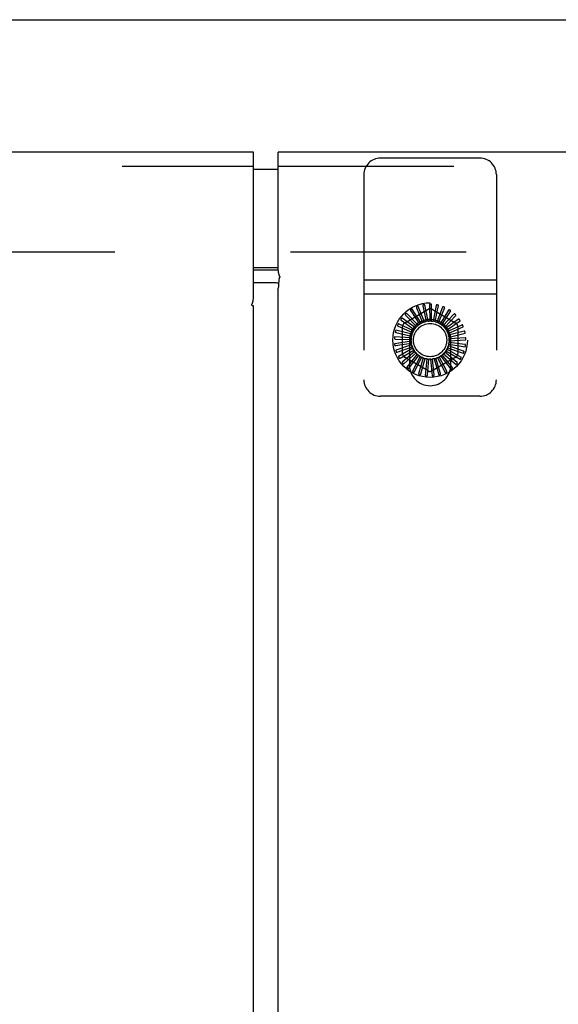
# Model space of a CAD drawing. Header units: inches. Extents: x 0 to 241, y 0 to 156.
# Tile 49 of 70: x 108.75 to 112.82, y 106.95 to 114.37. Entities that reach past the tile are written whole.
import ezdxf

# ---------------------------------------------------------------- set-up
doc = ezdxf.new("R2010")
doc.units = ezdxf.units.IN
doc.header["$LTSCALE"] = 13.251942
doc.header["$MEASUREMENT"] = 0
doc.linetypes.add('HIDDEN', pattern=[0.2, 0.1, -0.1])
doc.layers.get('0').update_dxf_attribs({"linetype": 'CONTINUOUS'})
for name, color, linetype in [('DEFAULT_2', 8, 'HIDDEN'), ('DIMENSIONS', 7, 'CONTINUOUS'), ('MASTER_DOOR_ASSEMBLY', 7, 'CONTINUOUS'), ('SLAVE_DOOR_ASSEMBLY', 7, 'CONTINUOUS')]:
    doc.layers.add(name, color=color, linetype=linetype)
doc.styles.get("Standard").update_dxf_attribs({"font": 'arial.ttf'})
doc.dimstyles.new('DIMSTYLE_1', dxfattribs={"dimtxt": 1.06299, "dimasz": 1.41732, "dimexe": 0.09, "dimexo": 0.07, "dimgap": 0.0375, "dimtad": 0, "dimtih": 1, "dimtoh": 1, "dimzin": 4, "dimdsep": 46, "dimtxsty": 'Standard', "dimblk": '_FILLED', "dimblk1": '_FILLED', "dimblk2": '_FILLED', "dimcen": 0.09, "dimazin": 1, "dimtfac": 1, "dimtdec": 3, "dimtofl": 0, "dimtmove": 0, "dimatfit": 3, "dimldrblk": '_FILLED', "dimfxl": 0, "dimtolj": 1, "dimtzin": 4, "dimarcsym": 0})

# ---------------------------------------------------------------- blocks, each defined once
blk = doc.blocks.new('_FILLED')
at = {"color": 0, "linetype": 'ByBlock'}
blk.add_solid([(0, 0), (-1, 0.2), (-1, -0.2)], dxfattribs=at)
blk = doc.blocks.new('*D19')
at = {"layer": 'DIMENSIONS', "color": 2, "linetype": 'Continuous'}
for p, q in [((112.6587, 94.0678), (112.6587, 91.762)), ((112.6587, 93.0376), (109.824, 93.0376)), ((117.7055, 93.0376), (120.6466, 93.0376))]:
    blk.add_line(p, q, dxfattribs=at)
at = {"layer": 'DIMENSIONS', "color": 2, "linetype": 'Continuous', "xscale": 1.41732, "yscale": 1.41732, "zscale": 1.41732}
blk.add_blockref('_FILLED', (112.6587, 93.0376), dxfattribs=at)
at = {"layer": 'DIMENSIONS', "color": 2, "linetype": 'Continuous', "xscale": 1.41732, "yscale": 1.41732, "zscale": 1.41732, "rotation": 180}
blk.add_blockref('_FILLED', (117.7055, 93.0376), dxfattribs=at)
at = {"layer": 'DIMENSIONS', "color": 2, "linetype": 'Continuous', "insert": (121.1781, 93.569), "char_height": 1.06299, "width": 2.888646, "attachment_point": 1, "line_spacing_factor": 0.9}
blk.add_mtext('5.05', dxfattribs=at)

msp = doc.modelspace()

# ---------------------------------------------------------------- linework, layer by layer
at = {"color": 3, "linetype": 'Continuous'}
msp.add_line((47.2665, 114.373), (118.0285, 114.373), dxfattribs=at)
at = {"layer": 'DEFAULT_2', "color": 8, "linetype": 'HIDDEN'}
msp.add_line((84.2935, 112.623), (116.3305, 112.623), dxfattribs=at)
at = {"layer": 'MASTER_DOOR_ASSEMBLY', "color": 3, "linetype": 'Continuous'}
for p, q in [((110.518, 113.373), (83.0225, 113.373)), ((110.518, 112.2724), (110.518, 113.373)), ((110.518, 112.214), (110.5112, 112.214)), ((110.518, 45.666), (110.518, 112.214))]:
    msp.add_line(p, q, dxfattribs=at)
at = {"layer": 'MASTER_DOOR_ASSEMBLY', "color": 8, "linetype": 'HIDDEN'}
msp.add_line((83.0225, 113.269), (110.518, 113.269), dxfattribs=at)
at = {"layer": 'MASTER_DOOR_ASSEMBLY', "color": 7, "linetype": 'Continuous'}
for p, q in [((110.608, 113.243), (110.518, 113.243)), ((110.518, 112.503), (110.608, 112.503))]:
    msp.add_line(p, q, dxfattribs=at)
at = {"layer": 'MASTER_DOOR_ASSEMBLY', "color": 3, "linetype": 'Continuous'}
for points in [[(110.5083, 112.2178), (110.5063, 112.2205), (110.5056, 112.2214), (110.5051, 112.2222), (110.5049, 112.2228), (110.5048, 112.2233), (110.5048, 112.2238), (110.505, 112.2243), (110.5054, 112.2248)], [(110.5054, 112.2248), (110.5062, 112.2261), (110.5068, 112.227), (110.5074, 112.2279), (110.508, 112.2291), (110.5086, 112.2303), (110.5093, 112.2318), (110.51, 112.2335), (110.5107, 112.2354), (110.5114, 112.2375), (110.5121, 112.2398), (110.5128, 112.2423), (110.5135, 112.245), (110.5141, 112.2478), (110.5147, 112.2508), (110.5153, 112.2538), (110.5159, 112.2569), (110.5164, 112.2603), (110.5169, 112.2639), (110.5175, 112.2679), (110.518, 112.2724)], [(110.5112, 112.214), (110.5097, 112.216), (110.5083, 112.2178)]]:
    msp.add_lwpolyline(points, dxfattribs=at)
at = {"layer": 'SLAVE_DOOR_ASSEMBLY', "color": 3, "linetype": 'Continuous'}
for p, q in [((110.7055, 112.4826), (110.7055, 113.373)), ((117.7055, 113.373), (110.7055, 113.373)), ((110.682, 112.3876), (110.518, 112.3876)), ((110.7055, 45.5311), (110.7055, 112.3488))]:
    msp.add_line(p, q, dxfattribs=at)
at = {"layer": 'SLAVE_DOOR_ASSEMBLY', "color": 8, "linetype": 'HIDDEN'}
for p, q in [((112.2265, 113.3295), (111.4765, 113.3295)), ((110.7055, 113.269), (117.7055, 113.269)), ((111.3515, 113.2045), (111.3515, 111.6575)), ((112.3515, 113.2045), (112.3515, 111.6575)), ((112.3515, 112.4075), (111.3515, 112.4075)), ((112.3515, 112.3035), (111.3515, 112.3035)), ((111.8087, 112.0942), (111.7623, 112.2102)), ((111.7972, 112.2154), (111.8208, 112.0974)), ((111.8355, 112.0998), (111.8119, 112.2225)), ((111.8472, 112.221), (111.848, 112.1007)), ((111.863, 112.1002), (111.863, 112.2252)), ((111.8973, 112.217), (111.8754, 112.0987)), ((111.89, 112.0955), (111.9136, 112.2182)), ((111.6578, 112.0852), (111.8369, 112.1886)), ((111.6658, 112.1449), (111.7495, 112.0584)), ((111.7606, 112.0684), (111.6743, 112.1589)), ((111.7049, 112.1767), (111.7706, 112.0759)), ((111.7834, 112.0836), (111.7158, 112.1887)), ((111.7492, 112.2004), (111.7947, 112.089)), ((111.8661, 112.1886), (112.0453, 112.0852)), ((111.9458, 112.2037), (111.9019, 112.0916)), ((111.9156, 112.0857), (111.962, 112.2017)), ((111.9909, 112.1814), (111.9265, 112.0797)), ((111.9389, 112.0712), (112.0065, 112.1764)), ((112.031, 112.1509), (111.9485, 112.0633)), ((111.959, 112.0526), (112.0453, 112.1431)), ((111.6091, 112.0624), (111.7189, 112.0131)), ((111.7255, 112.0266), (111.6118, 112.0785)), ((111.6335, 112.1064), (111.732, 112.0372)), ((111.741, 112.0492), (111.6392, 112.1217)), ((111.6432, 111.853), (111.6432, 112.0599)), ((112.0645, 112.1134), (111.967, 112.043)), ((111.9753, 112.0306), (112.0771, 112.103)), ((111.9871, 112.0058), (112.1008, 112.0577)), ((112.0904, 112.0703), (111.9942, 112.0256)), ((112.0599, 112.0599), (112.0599, 111.853)), ((111.7145, 112.0015), (111.593, 112.0309)), ((111.5934, 112.0146), (111.7106, 111.987)), ((111.9942, 112.0256), (111.9812, 112.0196)), ((112.1076, 112.023), (111.9908, 111.9939)), ((111.994, 111.9792), (112.1154, 112.0087)), ((111.7084, 111.9747), (111.5836, 111.9807)), ((111.7076, 111.9473), (111.5839, 111.9295)), ((111.5871, 111.9647), (111.7073, 111.9598)), ((111.5903, 111.9145), (111.7093, 111.9324)), ((111.7119, 111.9202), (111.5938, 111.8793)), ((111.6955, 111.9565), (111.6955, 111.7685)), ((112.103, 111.874), (111.989, 111.9126)), ((111.9922, 111.9247), (112.1159, 111.9069)), ((112.114, 111.9231), (111.9948, 111.9394)), ((112.1156, 111.9734), (111.9954, 111.9668)), ((111.9957, 111.9519), (112.1205, 111.9578)), ((112.0075, 111.7685), (112.0075, 111.9565)), ((111.6029, 111.8658), (111.7164, 111.906)), ((111.7213, 111.8945), (111.6131, 111.832)), ((111.6246, 111.8204), (111.7284, 111.8813)), ((111.7354, 111.8709), (111.6409, 111.7891)), ((111.6544, 111.7799), (111.7449, 111.8593)), ((111.7537, 111.8505), (111.6764, 111.7523)), ((111.6914, 111.7458), (111.7652, 111.8409)), ((111.7755, 111.8339), (111.7182, 111.7228)), ((111.9314, 111.8364), (112.0087, 111.7381)), ((112.0185, 111.7512), (111.9434, 111.8453)), ((111.9527, 111.8536), (112.0472, 111.7718)), ((112.0543, 111.7865), (111.9628, 111.8647)), ((111.9703, 111.8747), (112.0786, 111.8122)), ((112.0828, 111.8279), (111.9782, 111.8874)), ((111.9837, 111.8986), (112.1018, 111.8577)), ((111.8369, 111.7243), (111.6578, 111.8277)), ((111.7342, 111.7193), (111.7886, 111.8267)), ((111.8001, 111.8217), (111.7648, 111.7018)), ((111.7812, 111.7014), (111.8143, 111.8171)), ((111.8265, 111.8144), (111.8146, 111.69)), ((111.8307, 111.6927), (111.8413, 111.8126)), ((111.8538, 111.8122), (111.8657, 111.6878)), ((112.0453, 111.8277), (111.8661, 111.7243)), ((111.881, 111.6935), (111.8688, 111.8132)), ((111.8811, 111.8153), (111.9163, 111.6954)), ((111.9302, 111.7038), (111.8955, 111.8191)), ((111.9073, 111.8234), (111.9645, 111.7123)), ((111.9766, 111.7233), (111.9207, 111.8299)), ((111.9233, 111.8322), (111.9235, 111.8323)), ((112.2265, 111.5325), (111.4765, 111.5325))]:
    msp.add_line(p, q, dxfattribs=at)
at = {"layer": 'SLAVE_DOOR_ASSEMBLY', "color": 7, "linetype": 'Continuous'}
for p, q in [((110.7055, 113.243), (110.518, 113.243)), ((110.518, 112.503), (110.7055, 112.503)), ((110.518, 112.4871), (110.682, 112.4871))]:
    msp.add_line(p, q, dxfattribs=at)
for points in [[(110.682, 112.4871), (110.6875, 112.487), (110.6929, 112.4868), (110.6982, 112.4865), (110.7034, 112.486), (110.7055, 112.4857)], [(110.7123, 112.4242), (110.7103, 112.4116), (110.7086, 112.399), (110.7072, 112.3865), (110.7063, 112.3739), (110.7057, 112.3613), (110.7055, 112.3488)]]:
    msp.add_lwpolyline(points, dxfattribs=at)
at = {"layer": 'SLAVE_DOOR_ASSEMBLY', "color": 3, "linetype": 'Continuous'}
for points in [[(110.7172, 112.4306), (110.7179, 112.4315), (110.7184, 112.4323), (110.7187, 112.4329), (110.7188, 112.4335), (110.7187, 112.4339), (110.7185, 112.4344), (110.7182, 112.435), (110.7178, 112.4356), (110.7174, 112.4363), (110.7168, 112.4371), (110.7162, 112.4382), (110.7155, 112.4395), (110.7147, 112.441), (110.7139, 112.4428), (110.7132, 112.4448), (110.7125, 112.4469), (110.7118, 112.4491), (110.7111, 112.4515), (110.7103, 112.4543), (110.7096, 112.4575), (110.7088, 112.461), (110.7081, 112.4649), (110.7074, 112.4689), (110.7068, 112.4732), (110.7061, 112.4778), (110.7055, 112.4826)], [(110.7123, 112.4242), (110.7138, 112.4262), (110.7152, 112.4279), (110.7172, 112.4306)], [(110.7072, 112.3861), (110.7034, 112.3865), (110.6982, 112.387), (110.6929, 112.3874), (110.6875, 112.3876), (110.682, 112.3876)]]:
    msp.add_lwpolyline(points, dxfattribs=at)
at = {"layer": 'SLAVE_DOOR_ASSEMBLY', "color": 8, "linetype": 'HIDDEN'}
for points in [[(111.7496, 112.2067), (111.7492, 112.2065), (111.7488, 112.2063), (111.7486, 112.2059), (111.7484, 112.2056), (111.7482, 112.2051), (111.7482, 112.2047), (111.7482, 112.2042), (111.7482, 112.2037), (111.7483, 112.2032), (111.7484, 112.2027), (111.7486, 112.2022), (111.7487, 112.2016), (111.7489, 112.201), (111.7492, 112.2004)], [(111.7623, 112.2102), (111.7622, 112.2104), (111.762, 112.2105), (111.7619, 112.2106), (111.7617, 112.2106), (111.7615, 112.2107), (111.7613, 112.2107), (111.7611, 112.2107), (111.7609, 112.2107), (111.7606, 112.2107), (111.7604, 112.2106), (111.7601, 112.2106), (111.7599, 112.2105), (111.7596, 112.2105), (111.7593, 112.2104), (111.7591, 112.2103), (111.7588, 112.2103), (111.7585, 112.2102), (111.7582, 112.2101), (111.7579, 112.21), (111.7576, 112.2099)], [(111.7988, 112.2215), (111.7983, 112.2214), (111.7979, 112.2212), (111.7976, 112.2209), (111.7974, 112.2206), (111.7972, 112.2202), (111.797, 112.2198), (111.7969, 112.2193), (111.7969, 112.2188), (111.7969, 112.2183), (111.7969, 112.2178), (111.7969, 112.2172), (111.797, 112.2166), (111.7971, 112.216), (111.7972, 112.2154)], [(111.8119, 112.2225), (111.8118, 112.2227), (111.8117, 112.2228), (111.8116, 112.2229), (111.8114, 112.223), (111.8112, 112.2231), (111.811, 112.2232), (111.8108, 112.2232), (111.8106, 112.2232), (111.8104, 112.2233), (111.8101, 112.2233), (111.8099, 112.2233), (111.8096, 112.2233), (111.8094, 112.2233), (111.8091, 112.2233), (111.8088, 112.2233), (111.8085, 112.2232), (111.8082, 112.2232), (111.8079, 112.2232), (111.8075, 112.2231), (111.8072, 112.2231)], [(111.8499, 112.2267), (111.8494, 112.2267), (111.849, 112.2265), (111.8486, 112.2263), (111.8483, 112.2261), (111.8481, 112.2257), (111.8478, 112.2253), (111.8477, 112.2249), (111.8475, 112.2244), (111.8474, 112.2239), (111.8473, 112.2234), (111.8473, 112.2228), (111.8472, 112.2222), (111.8472, 112.2216), (111.8472, 112.221)], [(111.863, 112.2252), (111.8629, 112.2254), (111.8629, 112.2255), (111.8627, 112.2257), (111.8626, 112.2258), (111.8624, 112.2259), (111.8623, 112.226), (111.8621, 112.2261), (111.8618, 112.2262), (111.8616, 112.2262), (111.8614, 112.2263), (111.8611, 112.2263), (111.8609, 112.2264), (111.8606, 112.2264), (111.8603, 112.2265), (111.8601, 112.2265), (111.8598, 112.2266), (111.8595, 112.2266), (111.8591, 112.2266), (111.8588, 112.2266), (111.8586, 112.2266)], [(111.9011, 112.2221), (111.9006, 112.2222), (111.9002, 112.2221), (111.8998, 112.222), (111.8994, 112.2218), (111.8991, 112.2215), (111.8988, 112.2212), (111.8985, 112.2208), (111.8983, 112.2204), (111.8981, 112.2199), (111.8979, 112.2194), (111.8977, 112.2188), (111.8976, 112.2183), (111.8975, 112.2177), (111.8973, 112.217)], [(111.9136, 112.2182), (111.9136, 112.2184), (111.9136, 112.2185), (111.9135, 112.2187), (111.9134, 112.2188), (111.9132, 112.219), (111.9131, 112.2191), (111.9129, 112.2192), (111.9127, 112.2193), (111.9125, 112.2194), (111.9123, 112.2196), (111.912, 112.2197), (111.9118, 112.2198), (111.9115, 112.2198), (111.9113, 112.2199), (111.911, 112.22), (111.9107, 112.2201), (111.9104, 112.2202), (111.9101, 112.2203), (111.9098, 112.2204), (111.9094, 112.2204)], [(111.9505, 112.208), (111.95, 112.2081), (111.9496, 112.2081), (111.9492, 112.2081), (111.9488, 112.2079), (111.9484, 112.2077), (111.948, 112.2075), (111.9477, 112.2071), (111.9474, 112.2067), (111.9471, 112.2063), (111.9468, 112.2058), (111.9466, 112.2053), (111.9463, 112.2048), (111.9461, 112.2042), (111.9458, 112.2037)], [(111.6638, 112.1509), (111.6635, 112.1506), (111.6633, 112.1502), (111.6632, 112.1498), (111.6632, 112.1494), (111.6632, 112.1489), (111.6633, 112.1485), (111.6635, 112.1481), (111.6637, 112.1476), (111.664, 112.1472), (111.6643, 112.1467), (111.6646, 112.1463), (111.665, 112.1458), (111.6654, 112.1454), (111.6658, 112.1449)], [(111.6743, 112.1589), (111.6742, 112.159), (111.674, 112.159), (111.6739, 112.159), (111.6737, 112.159), (111.6735, 112.159), (111.6733, 112.1589), (111.6731, 112.1589), (111.6729, 112.1588), (111.6727, 112.1587), (111.6724, 112.1585), (111.6722, 112.1584), (111.672, 112.1583), (111.6718, 112.1581), (111.6716, 112.158), (111.6713, 112.1578), (111.6711, 112.1576), (111.6708, 112.1574), (111.6706, 112.1572), (111.6703, 112.157), (111.6701, 112.1568)], [(111.704, 112.1829), (111.7037, 112.1826), (111.7034, 112.1823), (111.7032, 112.1819), (111.7031, 112.1815), (111.703, 112.1811), (111.7031, 112.1807), (111.7031, 112.1802), (111.7033, 112.1797), (111.7035, 112.1792), (111.7037, 112.1787), (111.7039, 112.1782), (111.7042, 112.1777), (111.7045, 112.1772), (111.7049, 112.1767)], [(111.7158, 112.1887), (111.7157, 112.1889), (111.7156, 112.1889), (111.7154, 112.189), (111.7152, 112.189), (111.715, 112.189), (111.7148, 112.189), (111.7146, 112.189), (111.7144, 112.1889), (111.7142, 112.1889), (111.7139, 112.1888), (111.7137, 112.1887), (111.7135, 112.1886), (111.7132, 112.1885), (111.7129, 112.1884), (111.7127, 112.1883), (111.7124, 112.1881), (111.7121, 112.188), (111.7119, 112.1878), (111.7116, 112.1877), (111.7113, 112.1875)], [(111.962, 112.2017), (111.9621, 112.2019), (111.9621, 112.2021), (111.962, 112.2022), (111.9619, 112.2024), (111.9618, 112.2025), (111.9617, 112.2027), (111.9615, 112.2029), (111.9613, 112.203), (111.9612, 112.2032), (111.961, 112.2033), (111.9608, 112.2034), (111.9605, 112.2036), (111.9603, 112.2037), (111.9601, 112.2039), (111.9598, 112.204), (111.9596, 112.2041), (111.9593, 112.2043), (111.959, 112.2044), (111.9587, 112.2046), (111.9584, 112.2047)], [(111.9963, 112.1847), (111.9959, 112.1849), (111.9954, 112.185), (111.995, 112.185), (111.9946, 112.185), (111.9942, 112.1849), (111.9938, 112.1846), (111.9934, 112.1844), (111.993, 112.1841), (111.9927, 112.1837), (111.9923, 112.1833), (111.992, 112.1828), (111.9916, 112.1824), (111.9913, 112.1819), (111.9909, 112.1814)], [(112.0065, 112.1764), (112.0065, 112.1765), (112.0065, 112.1767), (112.0065, 112.1769), (112.0065, 112.1771), (112.0064, 112.1772), (112.0063, 112.1774), (112.0062, 112.1776), (112.006, 112.1778), (112.0059, 112.178), (112.0057, 112.1781), (112.0055, 112.1783), (112.0053, 112.1785), (112.0051, 112.1787), (112.0049, 112.1789), (112.0047, 112.179), (112.0045, 112.1792), (112.0042, 112.1794), (112.004, 112.1796), (112.0037, 112.1798), (112.0035, 112.18)], [(112.0368, 112.1532), (112.0365, 112.1535), (112.0361, 112.1537), (112.0357, 112.1538), (112.0353, 112.1538), (112.0348, 112.1537), (112.0344, 112.1536), (112.034, 112.1534), (112.0336, 112.1532), (112.0331, 112.1529), (112.0327, 112.1525), (112.0323, 112.1522), (112.0318, 112.1518), (112.0314, 112.1514), (112.031, 112.1509)], [(112.0453, 112.1431), (112.0454, 112.1432), (112.0454, 112.1434), (112.0454, 112.1436), (112.0454, 112.1437), (112.0454, 112.1439), (112.0453, 112.1441), (112.0452, 112.1443), (112.0451, 112.1445), (112.045, 112.1447), (112.0449, 112.1449), (112.0447, 112.1452), (112.0446, 112.1454), (112.0444, 112.1456), (112.0443, 112.1458), (112.0441, 112.146), (112.0439, 112.1463), (112.0437, 112.1465), (112.0435, 112.1467), (112.0432, 112.147), (112.043, 112.1472)], [(111.605, 112.0672), (111.6049, 112.0668), (111.6048, 112.0664), (111.6048, 112.0659), (111.605, 112.0655), (111.6052, 112.0652), (111.6054, 112.0648), (111.6057, 112.0645), (111.6061, 112.0641), (111.6065, 112.0638), (111.607, 112.0635), (111.6075, 112.0632), (111.608, 112.0629), (111.6085, 112.0627), (111.6091, 112.0624)], [(111.6118, 112.0785), (111.6116, 112.0785), (111.6115, 112.0785), (111.6113, 112.0785), (111.6111, 112.0784), (111.611, 112.0783), (111.6108, 112.0782), (111.6106, 112.078), (111.6105, 112.0779), (111.6103, 112.0777), (111.6102, 112.0775), (111.61, 112.0773), (111.6099, 112.0771), (111.6097, 112.0769), (111.6096, 112.0766), (111.6094, 112.0764), (111.6093, 112.0761), (111.6091, 112.0759), (111.6089, 112.0756), (111.6088, 112.0753), (111.6086, 112.075)], [(111.6304, 112.1119), (111.6302, 112.1115), (111.6301, 112.1111), (111.63, 112.1106), (111.6301, 112.1102), (111.6302, 112.1098), (111.6304, 112.1094), (111.6306, 112.109), (111.6309, 112.1086), (111.6313, 112.1082), (111.6316, 112.1079), (111.6321, 112.1075), (111.6325, 112.1071), (111.633, 112.1067), (111.6335, 112.1064)], [(111.6392, 112.1217), (111.6391, 112.1217), (111.6389, 112.1218), (111.6387, 112.1217), (111.6386, 112.1217), (111.6384, 112.1216), (111.6382, 112.1215), (111.638, 112.1214), (111.6378, 112.1213), (111.6376, 112.1212), (111.6374, 112.121), (111.6373, 112.1208), (111.6371, 112.1206), (111.6369, 112.1205), (111.6367, 112.1203), (111.6365, 112.1201), (111.6363, 112.1198), (111.6361, 112.1196), (111.6359, 112.1193), (111.6357, 112.1191), (111.6355, 112.1189)], [(111.7495, 112.0584), (111.7493, 112.0578), (111.749, 112.0572), (111.7487, 112.0567), (111.7483, 112.0562), (111.7479, 112.0557), (111.7475, 112.0553)], [(111.7606, 112.0684), (111.7624, 112.0696), (111.7643, 112.0709), (111.7662, 112.072), (111.7681, 112.0732)], [(111.7706, 112.0759), (111.7703, 112.0753), (111.7699, 112.0748), (111.7695, 112.0743), (111.7691, 112.0739), (111.7686, 112.0735), (111.7681, 112.0732)], [(111.7834, 112.0836), (111.7855, 112.0845), (111.7875, 112.0853), (111.7896, 112.0861), (111.7917, 112.0869)], [(111.7947, 112.089), (111.7943, 112.0885), (111.7938, 112.0881), (111.7933, 112.0877), (111.7928, 112.0874), (111.7923, 112.0871), (111.7917, 112.0869)], [(111.8087, 112.0942), (111.8109, 112.0947), (111.8131, 112.0951), (111.8153, 112.0955), (111.8174, 112.0958)], [(111.8208, 112.0974), (111.8203, 112.097), (111.8198, 112.0967), (111.8192, 112.0964), (111.8186, 112.0961), (111.818, 112.096), (111.8174, 112.0958)], [(111.8355, 112.0998), (111.8378, 112.0999), (111.84, 112.0999), (111.8422, 112.0998), (111.8444, 112.0998)], [(111.848, 112.1007), (111.8475, 112.1004), (111.8469, 112.1001), (111.8463, 112.1), (111.8457, 112.0998), (111.8451, 112.0998), (111.8444, 112.0998)], [(111.863, 112.1002), (111.8652, 112.0999), (111.8673, 112.0994), (111.8695, 112.099), (111.8717, 112.0985)], [(111.8754, 112.0987), (111.8748, 112.0985), (111.8742, 112.0984), (111.8735, 112.0984), (111.8729, 112.0984), (111.8723, 112.0984), (111.8717, 112.0985)], [(111.89, 112.0955), (111.8921, 112.0947), (111.8941, 112.0939), (111.8962, 112.093), (111.8982, 112.0921)], [(111.9019, 112.0916), (111.9012, 112.0916), (111.9006, 112.0916), (111.9, 112.0916), (111.8994, 112.0917), (111.8988, 112.0919), (111.8982, 112.0921)], [(111.9156, 112.0857), (111.9175, 112.0845), (111.9194, 112.0833), (111.9212, 112.0821), (111.923, 112.0808)], [(111.9265, 112.0797), (111.9259, 112.0797), (111.9253, 112.0798), (111.9247, 112.08), (111.9241, 112.0802), (111.9236, 112.0805), (111.923, 112.0808)], [(111.9389, 112.0712), (111.9405, 112.0697), (111.9421, 112.0682), (111.9437, 112.0666), (111.9453, 112.0651)], [(111.9485, 112.0633), (111.9479, 112.0634), (111.9473, 112.0637), (111.9468, 112.0639), (111.9462, 112.0643), (111.9458, 112.0646), (111.9453, 112.0651)], [(112.0707, 112.1146), (112.0704, 112.1149), (112.0701, 112.1152), (112.0697, 112.1153), (112.0693, 112.1154), (112.0689, 112.1155), (112.0684, 112.1154), (112.068, 112.1153), (112.0675, 112.1152), (112.067, 112.115), (112.0665, 112.1147), (112.066, 112.1144), (112.0655, 112.1141), (112.065, 112.1138), (112.0645, 112.1134)], [(112.0771, 112.103), (112.0772, 112.1032), (112.0773, 112.1033), (112.0773, 112.1035), (112.0774, 112.1037), (112.0773, 112.1039), (112.0773, 112.1041), (112.0773, 112.1043), (112.0772, 112.1045), (112.0771, 112.1047), (112.0771, 112.105), (112.077, 112.1052), (112.0768, 112.1054), (112.0767, 112.1057), (112.0766, 112.1059), (112.0765, 112.1062), (112.0763, 112.1064), (112.0762, 112.1067), (112.076, 112.107), (112.0758, 112.1072), (112.0757, 112.1075)], [(112.0967, 112.0702), (112.0965, 112.0706), (112.0962, 112.0709), (112.0958, 112.0712), (112.0954, 112.0714), (112.095, 112.0715), (112.0946, 112.0715), (112.0941, 112.0715), (112.0936, 112.0714), (112.0931, 112.0713), (112.0926, 112.0712), (112.0921, 112.071), (112.0915, 112.0708), (112.0909, 112.0706), (112.0904, 112.0703)], [(112.1008, 112.0577), (112.1009, 112.0578), (112.101, 112.0579), (112.1011, 112.0581), (112.1011, 112.0583), (112.1012, 112.0585), (112.1012, 112.0587), (112.1012, 112.0589), (112.1011, 112.0591), (112.1011, 112.0593), (112.1011, 112.0596), (112.101, 112.0598), (112.101, 112.0601), (112.1009, 112.0603), (112.1008, 112.0606), (112.1007, 112.0609), (112.1006, 112.0612), (112.1005, 112.0615), (112.1004, 112.0618), (112.1003, 112.0621), (112.1002, 112.0624)], [(111.5885, 112.0186), (111.5884, 112.0181), (111.5885, 112.0177), (111.5886, 112.0173), (111.5888, 112.0169), (111.589, 112.0166), (111.5894, 112.0163), (111.5897, 112.016), (111.5902, 112.0157), (111.5906, 112.0155), (111.5911, 112.0153), (111.5917, 112.0151), (111.5922, 112.0149), (111.5928, 112.0148), (111.5934, 112.0146)], [(111.593, 112.0309), (111.5929, 112.0309), (111.5927, 112.0309), (111.5925, 112.0308), (111.5924, 112.0307), (111.5922, 112.0306), (111.5921, 112.0304), (111.592, 112.0302), (111.5919, 112.0301), (111.5917, 112.0299), (111.5916, 112.0296), (111.5915, 112.0294), (111.5914, 112.0292), (111.5913, 112.0289), (111.5912, 112.0287), (111.5911, 112.0284), (111.591, 112.0281), (111.5909, 112.0278), (111.5908, 112.0275), (111.5907, 112.0272), (111.5906, 112.0269)], [(111.7084, 111.9747), (111.7089, 111.9769), (111.7095, 111.979), (111.71, 111.9812), (111.7106, 111.9833)], [(111.7106, 111.987), (111.7107, 111.9864), (111.7108, 111.9858), (111.7108, 111.9852), (111.7108, 111.9846), (111.7107, 111.9839), (111.7106, 111.9833)], [(111.7145, 112.0015), (111.7154, 112.0035), (111.7163, 112.0055), (111.7172, 112.0075), (111.7182, 112.0095)], [(111.7189, 112.0131), (111.7189, 112.0125), (111.7189, 112.0119), (111.7188, 112.0113), (111.7187, 112.0107), (111.7185, 112.0101), (111.7182, 112.0095)], [(111.7255, 112.0266), (111.7267, 112.0284), (111.728, 112.0302), (111.7293, 112.032), (111.7307, 112.0338)], [(111.732, 112.0372), (111.7319, 112.0366), (111.7318, 112.036), (111.7316, 112.0354), (111.7313, 112.0348), (111.731, 112.0343), (111.7307, 112.0338)], [(111.741, 112.0492), (111.7426, 112.0507), (111.7442, 112.0523), (111.7459, 112.0538), (111.7475, 112.0553)], [(111.959, 112.0526), (111.9604, 112.0508), (111.9617, 112.049), (111.9629, 112.0472), (111.9642, 112.0454)], [(111.967, 112.043), (111.9664, 112.0433), (111.9659, 112.0436), (111.9654, 112.044), (111.9649, 112.0444), (111.9645, 112.0449), (111.9642, 112.0454)], [(111.9753, 112.0306), (111.9763, 112.0285), (111.9772, 112.0265), (111.9781, 112.0245), (111.9789, 112.0224)], [(111.9812, 112.0196), (111.9808, 112.0199), (111.9803, 112.0204), (111.9799, 112.0208), (111.9795, 112.0214), (111.9792, 112.0219), (111.9789, 112.0224)], [(111.9871, 112.0058), (111.9876, 112.0036), (111.9882, 112.0015), (111.9887, 111.9993), (111.9891, 111.9971)], [(111.9908, 111.9939), (111.9904, 111.9943), (111.9901, 111.9948), (111.9898, 111.9954), (111.9895, 111.996), (111.9893, 111.9965), (111.9891, 111.9971)], [(112.1138, 112.0218), (112.1136, 112.0222), (112.1134, 112.0226), (112.1131, 112.0229), (112.1128, 112.0231), (112.1124, 112.0233), (112.112, 112.0234), (112.1115, 112.0235), (112.111, 112.0235), (112.1105, 112.0235), (112.11, 112.0235), (112.1094, 112.0234), (112.1088, 112.0233), (112.1082, 112.0232), (112.1076, 112.023)], [(112.1154, 112.0087), (112.1156, 112.0088), (112.1157, 112.0089), (112.1158, 112.009), (112.1159, 112.0092), (112.116, 112.0094), (112.116, 112.0096), (112.116, 112.0098), (112.1161, 112.01), (112.1161, 112.0103), (112.1161, 112.0105), (112.1161, 112.0107), (112.1161, 112.011), (112.1161, 112.0113), (112.116, 112.0116), (112.116, 112.0118), (112.116, 112.0121), (112.1159, 112.0124), (112.1159, 112.0128), (112.1158, 112.0131), (112.1157, 112.0134)], [(111.5815, 111.9677), (111.5815, 111.9672), (111.5816, 111.9668), (111.5818, 111.9664), (111.5821, 111.9661), (111.5824, 111.9658), (111.5828, 111.9656), (111.5832, 111.9654), (111.5837, 111.9652), (111.5842, 111.9651), (111.5847, 111.9649), (111.5853, 111.9649), (111.5858, 111.9648), (111.5864, 111.9647), (111.5871, 111.9647)], [(111.5836, 111.9807), (111.5834, 111.9806), (111.5833, 111.9806), (111.5831, 111.9805), (111.583, 111.9803), (111.5829, 111.9802), (111.5828, 111.98), (111.5827, 111.9798), (111.5826, 111.9796), (111.5825, 111.9794), (111.5825, 111.9791), (111.5824, 111.9789), (111.5823, 111.9786), (111.5823, 111.9784), (111.5822, 111.9781), (111.5822, 111.9778), (111.5821, 111.9775), (111.5821, 111.9772), (111.582, 111.9769), (111.582, 111.9766), (111.582, 111.9762)], [(111.5839, 111.9295), (111.5837, 111.9295), (111.5836, 111.9294), (111.5835, 111.9292), (111.5834, 111.9291), (111.5833, 111.9289), (111.5832, 111.9287), (111.5831, 111.9285), (111.5831, 111.9283), (111.5831, 111.928), (111.583, 111.9278), (111.583, 111.9275), (111.583, 111.9273), (111.583, 111.927), (111.583, 111.9267), (111.583, 111.9265), (111.583, 111.9262), (111.583, 111.9258), (111.583, 111.9255), (111.5831, 111.9252), (111.5831, 111.9248)], [(111.5843, 111.9164), (111.5844, 111.9159), (111.5845, 111.9155), (111.5848, 111.9152), (111.5851, 111.9149), (111.5855, 111.9147), (111.5859, 111.9145), (111.5864, 111.9144), (111.5868, 111.9143), (111.5874, 111.9143), (111.5879, 111.9143), (111.5885, 111.9143), (111.5891, 111.9144), (111.5897, 111.9144), (111.5903, 111.9145)], [(111.7073, 111.9598), (111.7076, 111.9592), (111.7078, 111.9586), (111.7079, 111.958), (111.708, 111.9574), (111.7081, 111.9568), (111.708, 111.9562)], [(111.7076, 111.9473), (111.7076, 111.9495), (111.7077, 111.9517), (111.7079, 111.954), (111.708, 111.9562)], [(111.7093, 111.9324), (111.7097, 111.9319), (111.71, 111.9314), (111.7102, 111.9308), (111.7104, 111.9302), (111.7106, 111.9296), (111.7107, 111.929)], [(111.7119, 111.9202), (111.7116, 111.9224), (111.7112, 111.9246), (111.7109, 111.9268), (111.7107, 111.929)], [(111.989, 111.9126), (111.9889, 111.9132), (111.9888, 111.9139), (111.9889, 111.9145), (111.9889, 111.9151), (111.9891, 111.9157), (111.9893, 111.9163)], [(111.9922, 111.9247), (111.9915, 111.9226), (111.9908, 111.9205), (111.9901, 111.9184), (111.9893, 111.9163)], [(111.994, 111.9792), (111.9941, 111.977), (111.9942, 111.9748), (111.9943, 111.9726), (111.9943, 111.9704)], [(111.9954, 111.9668), (111.9951, 111.9674), (111.9948, 111.9679), (111.9946, 111.9685), (111.9945, 111.9691), (111.9944, 111.9697), (111.9943, 111.9704)], [(111.9948, 111.9394), (111.9946, 111.94), (111.9944, 111.9406), (111.9943, 111.9412), (111.9943, 111.9419), (111.9943, 111.9425), (111.9944, 111.9431)], [(111.9957, 111.9519), (111.9954, 111.9497), (111.9951, 111.9475), (111.9948, 111.9453), (111.9944, 111.9431)], [(112.1193, 111.9196), (112.1193, 111.9201), (112.1192, 111.9205), (112.1191, 111.9209), (112.1188, 111.9213), (112.1186, 111.9216), (112.1182, 111.9218), (112.1178, 111.9221), (112.1174, 111.9223), (112.1169, 111.9225), (112.1164, 111.9226), (112.1158, 111.9228), (112.1152, 111.9229), (112.1146, 111.923), (112.114, 111.9231)], [(112.1214, 111.971), (112.1213, 111.9714), (112.1212, 111.9718), (112.121, 111.9722), (112.1207, 111.9725), (112.1203, 111.9727), (112.1199, 111.9729), (112.1195, 111.9731), (112.119, 111.9732), (112.1185, 111.9733), (112.118, 111.9734), (112.1174, 111.9734), (112.1168, 111.9734), (112.1162, 111.9734), (112.1156, 111.9734)], [(112.1159, 111.9069), (112.1161, 111.9069), (112.1163, 111.9069), (112.1164, 111.907), (112.1166, 111.9072), (112.1167, 111.9073), (112.1168, 111.9075), (112.1169, 111.9077), (112.117, 111.9079), (112.1171, 111.9081), (112.1172, 111.9083), (112.1173, 111.9085), (112.1174, 111.9088), (112.1175, 111.909), (112.1176, 111.9093), (112.1176, 111.9096), (112.1177, 111.9099), (112.1178, 111.9102), (112.1179, 111.9105), (112.1179, 111.9108), (112.118, 111.9112)], [(112.1205, 111.9578), (112.1207, 111.9579), (112.1209, 111.9579), (112.121, 111.9581), (112.1211, 111.9582), (112.1212, 111.9584), (112.1213, 111.9586), (112.1214, 111.9588), (112.1214, 111.959), (112.1215, 111.9592), (112.1215, 111.9595), (112.1216, 111.9597), (112.1216, 111.96), (112.1217, 111.9602), (112.1217, 111.9605), (112.1217, 111.9608), (112.1217, 111.9611), (112.1217, 111.9614), (112.1217, 111.9617), (112.1217, 111.962), (112.1217, 111.9623)], [(111.5938, 111.8793), (111.5937, 111.8793), (111.5935, 111.8791), (111.5934, 111.879), (111.5934, 111.8788), (111.5933, 111.8786), (111.5933, 111.8784), (111.5933, 111.8782), (111.5933, 111.878), (111.5933, 111.8777), (111.5933, 111.8775), (111.5933, 111.8773), (111.5934, 111.877), (111.5934, 111.8767), (111.5935, 111.8765), (111.5935, 111.8762), (111.5936, 111.8759), (111.5937, 111.8756), (111.5938, 111.8753), (111.5938, 111.875), (111.5939, 111.8747)], [(111.5967, 111.8665), (111.5969, 111.8661), (111.5971, 111.8657), (111.5974, 111.8655), (111.5978, 111.8652), (111.5982, 111.8651), (111.5986, 111.865), (111.5991, 111.865), (111.5996, 111.865), (111.6001, 111.8651), (111.6007, 111.8652), (111.6012, 111.8653), (111.6018, 111.8654), (111.6024, 111.8656), (111.6029, 111.8658)], [(111.7164, 111.906), (111.7169, 111.9055), (111.7173, 111.9051), (111.7176, 111.9046), (111.718, 111.904), (111.7182, 111.9035), (111.7184, 111.9029)], [(111.7213, 111.8945), (111.7205, 111.8965), (111.7198, 111.8986), (111.7191, 111.9008), (111.7184, 111.9029)], [(111.7284, 111.8813), (111.7289, 111.881), (111.7294, 111.8806), (111.7299, 111.8801), (111.7303, 111.8797), (111.7307, 111.8792), (111.731, 111.8786)], [(111.7354, 111.8709), (111.7342, 111.8728), (111.7331, 111.8748), (111.732, 111.8767), (111.731, 111.8786)], [(111.7449, 111.8593), (111.7454, 111.8591), (111.746, 111.8588), (111.7465, 111.8585), (111.747, 111.8581), (111.7475, 111.8577), (111.7479, 111.8572)], [(111.7537, 111.8505), (111.7522, 111.8521), (111.7507, 111.8538), (111.7493, 111.8555), (111.7479, 111.8572)], [(111.7652, 111.8409), (111.7658, 111.8408), (111.7664, 111.8406), (111.767, 111.8404), (111.7675, 111.8401), (111.768, 111.8398), (111.7685, 111.8394)], [(111.7755, 111.8339), (111.7737, 111.8352), (111.772, 111.8366), (111.7702, 111.838), (111.7685, 111.8394)], [(111.9314, 111.8364), (111.9301, 111.8356), (111.9288, 111.835), (111.9275, 111.8343), (111.9262, 111.8336), (111.9248, 111.833), (111.9235, 111.8323)], [(111.9434, 111.8453), (111.9437, 111.8458), (111.944, 111.8464), (111.9444, 111.8469), (111.9448, 111.8474), (111.9452, 111.8478), (111.9457, 111.8482)], [(111.9527, 111.8536), (111.951, 111.8522), (111.9492, 111.8509), (111.9475, 111.8495), (111.9457, 111.8482)], [(111.9628, 111.8647), (111.963, 111.8653), (111.9632, 111.8659), (111.9634, 111.8664), (111.9637, 111.867), (111.9641, 111.8675), (111.9645, 111.868)], [(111.9703, 111.8747), (111.9689, 111.8729), (111.9675, 111.8713), (111.966, 111.8696), (111.9645, 111.868)], [(111.9782, 111.8874), (111.9782, 111.888), (111.9783, 111.8886), (111.9784, 111.8892), (111.9786, 111.8898), (111.9789, 111.8904), (111.9792, 111.8909)], [(111.9837, 111.8986), (111.9826, 111.8967), (111.9815, 111.8947), (111.9804, 111.8928), (111.9792, 111.8909)], [(112.1018, 111.8577), (112.1019, 111.8577), (112.1021, 111.8577), (112.1023, 111.8578), (112.1024, 111.8579), (112.1026, 111.858), (112.1027, 111.8582), (112.1029, 111.8583), (112.103, 111.8585), (112.1032, 111.8587), (112.1033, 111.8589), (112.1034, 111.8591), (112.1036, 111.8593), (112.1037, 111.8596), (112.1038, 111.8598), (112.104, 111.8601), (112.1041, 111.8603), (112.1042, 111.8606), (112.1043, 111.8609), (112.1045, 111.8612), (112.1046, 111.8615)], [(112.1075, 111.8696), (112.1076, 111.8701), (112.1076, 111.8705), (112.1075, 111.8709), (112.1074, 111.8713), (112.1071, 111.8717), (112.1068, 111.872), (112.1065, 111.8723), (112.1061, 111.8726), (112.1056, 111.8729), (112.1052, 111.8731), (112.1047, 111.8734), (112.1041, 111.8736), (112.1035, 111.8738), (112.103, 111.874)], [(111.6131, 111.832), (111.6129, 111.8319), (111.6128, 111.8317), (111.6128, 111.8315), (111.6127, 111.8314), (111.6127, 111.8312), (111.6127, 111.831), (111.6128, 111.8307), (111.6128, 111.8305), (111.6129, 111.8303), (111.6129, 111.8301), (111.613, 111.8298), (111.6131, 111.8296), (111.6132, 111.8293), (111.6133, 111.8291), (111.6134, 111.8288), (111.6135, 111.8285), (111.6136, 111.8282), (111.6138, 111.828), (111.6139, 111.8277), (111.6141, 111.8273)], [(111.6183, 111.8199), (111.6186, 111.8195), (111.6189, 111.8192), (111.6192, 111.819), (111.6196, 111.8189), (111.6201, 111.8188), (111.6205, 111.8188), (111.621, 111.8189), (111.6215, 111.819), (111.622, 111.8191), (111.6225, 111.8193), (111.623, 111.8196), (111.6235, 111.8198), (111.624, 111.8201), (111.6246, 111.8204)], [(111.6409, 111.7891), (111.6408, 111.7889), (111.6408, 111.7888), (111.6407, 111.7886), (111.6407, 111.7884), (111.6408, 111.7882), (111.6408, 111.788), (111.6409, 111.7878), (111.641, 111.7876), (111.641, 111.7874), (111.6412, 111.7872), (111.6413, 111.787), (111.6414, 111.7867), (111.6415, 111.7865), (111.6417, 111.7863), (111.6418, 111.786), (111.642, 111.7858), (111.6422, 111.7855), (111.6424, 111.7853), (111.6426, 111.785), (111.6428, 111.7847)], [(111.6484, 111.7782), (111.6487, 111.7779), (111.6491, 111.7777), (111.6495, 111.7775), (111.6499, 111.7775), (111.6503, 111.7775), (111.6507, 111.7776), (111.6512, 111.7777), (111.6516, 111.7779), (111.6521, 111.7782), (111.6526, 111.7785), (111.653, 111.7788), (111.6535, 111.7791), (111.654, 111.7795), (111.6544, 111.7799)], [(111.7886, 111.8267), (111.7892, 111.8267), (111.7898, 111.8266), (111.7904, 111.8265), (111.791, 111.8263), (111.7916, 111.8261), (111.7922, 111.8258)], [(111.8001, 111.8217), (111.7981, 111.8227), (111.7961, 111.8237), (111.7941, 111.8247), (111.7922, 111.8258)], [(111.8143, 111.8171), (111.8149, 111.8172), (111.8155, 111.8173), (111.8161, 111.8173), (111.8168, 111.8172), (111.8174, 111.8171), (111.818, 111.8169)], [(111.8265, 111.8144), (111.8243, 111.815), (111.8222, 111.8156), (111.8201, 111.8163), (111.818, 111.8169)], [(111.8413, 111.8126), (111.8419, 111.8128), (111.8425, 111.813), (111.8431, 111.8131), (111.8437, 111.8132), (111.8444, 111.8132), (111.845, 111.8131)], [(111.8538, 111.8122), (111.8516, 111.8124), (111.8494, 111.8126), (111.8472, 111.8128), (111.845, 111.8131)], [(111.8688, 111.8132), (111.8693, 111.8136), (111.8698, 111.8139), (111.8704, 111.8141), (111.871, 111.8143), (111.8716, 111.8144), (111.8722, 111.8145)], [(111.8811, 111.8153), (111.8789, 111.815), (111.8766, 111.8148), (111.8744, 111.8146), (111.8722, 111.8145)], [(111.8955, 111.8191), (111.896, 111.8195), (111.8965, 111.8199), (111.897, 111.8202), (111.8976, 111.8205), (111.8981, 111.8208), (111.8987, 111.8209)], [(111.9073, 111.8234), (111.9051, 111.8227), (111.903, 111.8221), (111.9009, 111.8215), (111.8987, 111.8209)], [(111.9207, 111.8299), (111.9211, 111.8304), (111.9214, 111.8308), (111.9219, 111.8312), (111.9223, 111.8316), (111.9228, 111.8319), (111.9233, 111.8322)], [(112.0472, 111.7718), (112.0473, 111.7717), (112.0475, 111.7717), (112.0477, 111.7717), (112.0478, 111.7717), (112.048, 111.7718), (112.0482, 111.7718), (112.0484, 111.7719), (112.0486, 111.772), (112.0488, 111.7722), (112.049, 111.7723), (112.0492, 111.7724), (112.0494, 111.7726), (112.0496, 111.7728), (112.0498, 111.773), (112.0501, 111.7731), (112.0503, 111.7734), (112.0505, 111.7736), (112.0507, 111.7738), (112.051, 111.774), (112.0512, 111.7743)], [(112.0569, 111.7807), (112.0571, 111.7811), (112.0573, 111.7815), (112.0574, 111.7819), (112.0574, 111.7823), (112.0573, 111.7827), (112.0572, 111.7832), (112.057, 111.7836), (112.0567, 111.784), (112.0564, 111.7844), (112.056, 111.7848), (112.0556, 111.7852), (112.0552, 111.7857), (112.0548, 111.7861), (112.0543, 111.7865)], [(112.0786, 111.8122), (112.0787, 111.8121), (112.0789, 111.8121), (112.0791, 111.8121), (112.0793, 111.8122), (112.0794, 111.8123), (112.0796, 111.8124), (112.0798, 111.8125), (112.08, 111.8127), (112.0801, 111.8128), (112.0803, 111.813), (112.0805, 111.8132), (112.0806, 111.8134), (112.0808, 111.8136), (112.081, 111.8138), (112.0812, 111.814), (112.0813, 111.8143), (112.0815, 111.8145), (112.0817, 111.8148), (112.0819, 111.8151), (112.0821, 111.8154)], [(112.0864, 111.8227), (112.0866, 111.8232), (112.0867, 111.8236), (112.0867, 111.824), (112.0866, 111.8244), (112.0865, 111.8248), (112.0862, 111.8252), (112.086, 111.8256), (112.0856, 111.8259), (112.0852, 111.8263), (112.0848, 111.8266), (112.0844, 111.827), (112.0839, 111.8273), (112.0834, 111.8276), (112.0828, 111.8279)], [(111.6764, 111.7523), (111.6763, 111.7521), (111.6763, 111.7519), (111.6763, 111.7518), (111.6763, 111.7516), (111.6764, 111.7514), (111.6765, 111.7512), (111.6766, 111.751), (111.6767, 111.7508), (111.6768, 111.7506), (111.677, 111.7504), (111.6771, 111.7502), (111.6773, 111.75), (111.6775, 111.7498), (111.6777, 111.7496), (111.6779, 111.7494), (111.6781, 111.7492), (111.6783, 111.749), (111.6786, 111.7488), (111.6788, 111.7486), (111.679, 111.7484)], [(111.6858, 111.743), (111.6861, 111.7427), (111.6866, 111.7426), (111.687, 111.7425), (111.6874, 111.7425), (111.6878, 111.7426), (111.6882, 111.7428), (111.6886, 111.743), (111.689, 111.7433), (111.6894, 111.7436), (111.6898, 111.744), (111.6902, 111.7444), (111.6906, 111.7449), (111.691, 111.7453), (111.6914, 111.7458)], [(111.7182, 111.7228), (111.7182, 111.7226), (111.7182, 111.7225), (111.7182, 111.7223), (111.7183, 111.7221), (111.7184, 111.7219), (111.7185, 111.7218), (111.7186, 111.7216), (111.7188, 111.7214), (111.719, 111.7213), (111.7191, 111.7211), (111.7193, 111.721), (111.7195, 111.7208), (111.7197, 111.7206), (111.72, 111.7205), (111.7202, 111.7203), (111.7205, 111.7201), (111.7207, 111.72), (111.721, 111.7198), (111.7213, 111.7196), (111.7216, 111.7195)], [(111.7292, 111.7155), (111.7296, 111.7153), (111.73, 111.7152), (111.7304, 111.7152), (111.7308, 111.7153), (111.7312, 111.7155), (111.7316, 111.7158), (111.732, 111.7161), (111.7323, 111.7164), (111.7326, 111.7168), (111.733, 111.7173), (111.7333, 111.7177), (111.7336, 111.7182), (111.7339, 111.7188), (111.7342, 111.7193)], [(111.7648, 111.7018), (111.7648, 111.7016), (111.7649, 111.7015), (111.7649, 111.7013), (111.765, 111.7011), (111.7652, 111.701), (111.7653, 111.7008), (111.7655, 111.7007), (111.7657, 111.7006), (111.7659, 111.7004), (111.7661, 111.7003), (111.7663, 111.7002), (111.7665, 111.7001), (111.7668, 111.7), (111.767, 111.6998), (111.7673, 111.6997), (111.7675, 111.6996), (111.7678, 111.6995), (111.7681, 111.6994), (111.7684, 111.6993), (111.7687, 111.6992)], [(111.777, 111.6967), (111.7774, 111.6966), (111.7779, 111.6966), (111.7783, 111.6967), (111.7786, 111.6969), (111.779, 111.6971), (111.7793, 111.6974), (111.7796, 111.6978), (111.7799, 111.6982), (111.7801, 111.6986), (111.7804, 111.6991), (111.7806, 111.6997), (111.7808, 111.7002), (111.781, 111.7008), (111.7812, 111.7014)], [(111.8146, 111.69), (111.8146, 111.6898), (111.8147, 111.6897), (111.8148, 111.6895), (111.8149, 111.6894), (111.8151, 111.6893), (111.8152, 111.6891), (111.8154, 111.689), (111.8156, 111.6889), (111.8159, 111.6889), (111.8161, 111.6888), (111.8163, 111.6887), (111.8166, 111.6886), (111.8168, 111.6885), (111.8171, 111.6885), (111.8174, 111.6884), (111.8177, 111.6884), (111.818, 111.6883), (111.8183, 111.6882), (111.8186, 111.6882), (111.819, 111.6881)], [(111.8275, 111.6873), (111.8279, 111.6873), (111.8284, 111.6873), (111.8287, 111.6875), (111.8291, 111.6878), (111.8294, 111.6881), (111.8296, 111.6884), (111.8299, 111.6888), (111.8301, 111.6893), (111.8302, 111.6898), (111.8304, 111.6903), (111.8305, 111.6909), (111.8306, 111.6915), (111.8306, 111.6921), (111.8307, 111.6927)], [(111.8657, 111.6878), (111.8658, 111.6876), (111.8658, 111.6875), (111.866, 111.6874), (111.8661, 111.6873), (111.8663, 111.6872), (111.8665, 111.6871), (111.8667, 111.687), (111.8669, 111.687), (111.8671, 111.6869), (111.8674, 111.6869), (111.8676, 111.6869), (111.8679, 111.6868), (111.8681, 111.6868), (111.8684, 111.6868), (111.8687, 111.6868), (111.869, 111.6868), (111.8693, 111.6868), (111.8696, 111.6868), (111.87, 111.6868), (111.8703, 111.6868)], [(111.8789, 111.6876), (111.8793, 111.6877), (111.8797, 111.6878), (111.8801, 111.6881), (111.8803, 111.6884), (111.8806, 111.6887), (111.8808, 111.6891), (111.8809, 111.6896), (111.881, 111.6901), (111.8811, 111.6906), (111.8811, 111.6911), (111.8811, 111.6917), (111.8811, 111.6923), (111.8811, 111.6929), (111.881, 111.6935)], [(111.9163, 111.6954), (111.9164, 111.6952), (111.9165, 111.6951), (111.9166, 111.695), (111.9168, 111.6949), (111.917, 111.6948), (111.9172, 111.6948), (111.9174, 111.6948), (111.9176, 111.6948), (111.9179, 111.6948), (111.9181, 111.6948), (111.9184, 111.6948), (111.9186, 111.6948), (111.9189, 111.6948), (111.9192, 111.6949), (111.9194, 111.6949), (111.9197, 111.695), (111.92, 111.695), (111.9204, 111.6951), (111.9207, 111.6952), (111.9209, 111.6952)], [(111.9293, 111.6976), (111.9297, 111.6978), (111.93, 111.698), (111.9303, 111.6983), (111.9306, 111.6987), (111.9307, 111.6991), (111.9308, 111.6995), (111.9309, 111.7), (111.9309, 111.7005), (111.9308, 111.701), (111.9308, 111.7015), (111.9307, 111.7021), (111.9306, 111.7026), (111.9304, 111.7032), (111.9302, 111.7038)], [(111.9645, 111.7123), (111.9646, 111.7122), (111.9648, 111.7121), (111.9649, 111.712), (111.9651, 111.712), (111.9653, 111.712), (111.9655, 111.712), (111.9657, 111.712), (111.966, 111.712), (111.9662, 111.712), (111.9664, 111.7121), (111.9667, 111.7122), (111.9669, 111.7122), (111.9672, 111.7123), (111.9674, 111.7124), (111.9677, 111.7125), (111.968, 111.7126), (111.9683, 111.7127), (111.9686, 111.7128), (111.9689, 111.713), (111.9692, 111.7131)], [(111.9768, 111.717), (111.9772, 111.7172), (111.9775, 111.7175), (111.9778, 111.7179), (111.9779, 111.7183), (111.978, 111.7187), (111.978, 111.7191), (111.978, 111.7196), (111.9779, 111.7201), (111.9778, 111.7206), (111.9776, 111.7211), (111.9774, 111.7216), (111.9772, 111.7222), (111.9769, 111.7227), (111.9766, 111.7233)], [(112.0087, 111.7381), (112.0088, 111.738), (112.009, 111.7379), (112.0091, 111.7379), (112.0093, 111.7379), (112.0095, 111.7379), (112.0097, 111.7379), (112.0099, 111.738), (112.0102, 111.7381), (112.0104, 111.7382), (112.0106, 111.7383), (112.0108, 111.7384), (112.0111, 111.7385), (112.0113, 111.7386), (112.0115, 111.7387), (112.0118, 111.7389), (112.012, 111.739), (112.0123, 111.7392), (112.0126, 111.7394), (112.0128, 111.7396), (112.013, 111.7397)], [(112.0199, 111.745), (112.0202, 111.7453), (112.0205, 111.7457), (112.0206, 111.7461), (112.0207, 111.7465), (112.0207, 111.7469), (112.0206, 111.7474), (112.0205, 111.7478), (112.0203, 111.7483), (112.0201, 111.7488), (112.0199, 111.7492), (112.0196, 111.7497), (112.0192, 111.7502), (112.0189, 111.7507), (112.0185, 111.7512)]]:
    msp.add_lwpolyline(points, dxfattribs=at)
for radius in [0.2813, 0.1452, 0.1253]:
    msp.add_circle((111.8515, 111.9565), radius, dxfattribs=at)
for centre, radius, start, end in [((111.4765, 113.2045), 0.125, 90, 180), ((112.2265, 113.2045), 0.125, 0, 90), ((111.8515, 111.9565), 0.2703, 110.33455, 112.16663), ((111.8515, 111.9565), 0.2703, 99.44428, 101.25742), ((111.8515, 111.9565), 0.2703, 88.50935, 90.34835), ((111.8515, 111.9565), 0.2703, 77.62679, 79.43933), ((111.8515, 111.9565), 0.2703, 66.71789, 68.53009), ((111.8515, 111.9565), 0.2703, 132.17208, 133.98478), ((111.8515, 111.9565), 0.2703, 121.26369, 123.07554), ((111.8515, 112.1633), 0.0292, 60, 120), ((111.8515, 111.9565), 0.2703, 55.78926, 57.62117), ((111.8515, 111.9565), 0.2703, 44.89884, 46.71198), ((111.8515, 111.9565), 0.2703, 153.98976, 155.80286), ((111.8515, 111.9565), 0.2703, 143.06246, 144.8938), ((111.6724, 112.0599), 0.0292, 120, 180), ((111.8515, 111.9565), 0.156, 0, 180), ((111.8515, 111.9565), 0.1443, 129.09165, 135.03789), ((111.8515, 111.9565), 0.1443, 118.18255, 124.1288), ((111.8515, 111.9565), 0.1443, 107.27346, 113.21971), ((111.8515, 111.9565), 0.1443, 96.36437, 102.31062), ((111.8515, 111.9565), 0.1443, 85.45528, 91.40153), ((111.8515, 111.9565), 0.1443, 74.54619, 80.49244), ((111.8515, 111.9565), 0.1443, 63.6371, 69.58335), ((111.8515, 111.9565), 0.1443, 52.72801, 58.67426), ((111.8515, 111.9565), 0.1443, 41.81892, 47.76516), ((112.0307, 112.0599), 0.0292, 0, 60), ((111.8515, 111.9565), 0.2703, 33.97148, 35.80285), ((111.8515, 111.9565), 0.2703, 23.08151, 24.89389), ((111.8515, 111.9565), 0.2703, 164.87983, 166.71209), ((111.8515, 111.9565), 0.1443, 161.81892, 167.76516), ((111.8515, 111.9565), 0.1443, 150.90983, 156.85607), ((111.8515, 111.9565), 0.1443, 140.00074, 145.94698), ((111.8515, 111.9565), 0.1443, 30.90983, 36.85607), ((111.8515, 111.9565), 0.1443, 20.00074, 25.94698), ((111.8515, 111.9565), 0.1443, 9.09165, 15.03789), ((111.8515, 111.9565), 0.2703, 12.17216, 13.98464), ((111.8515, 111.9565), 0.2703, 175.80947, 177.62099), ((111.8515, 111.9565), 0.2703, 186.71739, 188.53022), ((111.8515, 111.9565), 0.1443, 172.72801, 178.67426), ((111.8515, 111.9565), 0.1443, 183.6371, 189.58335), ((111.8515, 111.9565), 0.1443, 194.54619, 200.49244), ((111.8515, 111.9565), 0.1443, 336.36437, 342.31062), ((111.8515, 111.9565), 0.1443, 347.27346, 353.21971), ((111.8515, 111.9565), 0.1443, 358.18255, 4.1288), ((111.8515, 111.9565), 0.2703, 350.35343, 352.16654), ((111.8515, 111.9565), 0.2703, 1.24396, 3.0757), ((111.8515, 111.9565), 0.2703, 197.60789, 199.43928), ((111.6724, 111.853), 0.0292, 180, 240), ((111.8515, 111.9565), 0.1443, 205.45528, 211.40153), ((111.8515, 111.9565), 0.1443, 216.36437, 222.31062), ((111.8515, 111.9565), 0.1443, 227.27346, 233.21971), ((111.8515, 111.9565), 0.1443, 238.18255, 244.1288), ((111.8515, 111.9565), 0.1443, 303.6371, 309.58335), ((111.8515, 111.9565), 0.1443, 314.54619, 320.49244), ((111.8515, 111.9565), 0.1443, 325.45528, 331.40153), ((112.0307, 111.853), 0.0292, 300, 360), ((111.8515, 111.9565), 0.2703, 339.42591, 341.25738), ((111.8515, 111.9565), 0.2703, 208.53528, 210.3483), ((111.8515, 111.9565), 0.2703, 219.4457, 221.25754), ((111.8515, 111.7685), 0.156, 180, 360), ((111.8515, 111.9565), 0.1443, 249.09165, 255.03789), ((111.8515, 111.9565), 0.1443, 260.00074, 265.94698), ((111.8515, 111.9565), 0.1443, 270.90983, 276.85607), ((111.8515, 111.9565), 0.1443, 281.81892, 287.76516), ((111.8515, 111.9565), 0.1443, 292.72801, 298.67426), ((111.8515, 111.9565), 0.2703, 317.62648, 319.4392), ((111.8515, 111.9565), 0.2703, 328.53624, 330.34844), ((111.8515, 111.9565), 0.2703, 230.33461, 232.16645), ((111.8515, 111.9565), 0.2703, 241.26271, 243.07566), ((111.8515, 111.9565), 0.2703, 252.15328, 253.98476), ((111.8515, 111.9565), 0.2703, 263.08042, 264.89352), ((111.8515, 111.7496), 0.0292, 240, 300), ((111.8515, 111.9565), 0.2703, 273.97275, 275.80313), ((111.8515, 111.9565), 0.2703, 284.88029, 286.71191), ((111.8515, 111.9565), 0.2703, 295.80806, 297.6211), ((111.8515, 111.9565), 0.2703, 306.69863, 308.53023), ((111.4765, 111.6575), 0.125, 180, 270), ((112.2265, 111.6575), 0.125, 270, 360)]:
    msp.add_arc(centre, radius, start, end, dxfattribs=at)

# ---------------------------------------------------------------- dimensions: what is measured, and where the dimension line sits
at = {"layer": 'DIMENSIONS', "color": 2, "linetype": 'Continuous'}
dim = msp.add_linear_dim(base=(112.6587, 93.0376), p1=(117.7055, 113.269), p2=(112.6587, 91.692), angle=180, text='<>\\P[]', dimstyle='DIMSTYLE_1', dxfattribs=at)
dim.commit()
dim.dimension.update_dxf_attribs({"geometry": '*D19', "text_midpoint": (122.623, 93.0316), "dimtype": 160})

doc.saveas('drawing.dxf')
